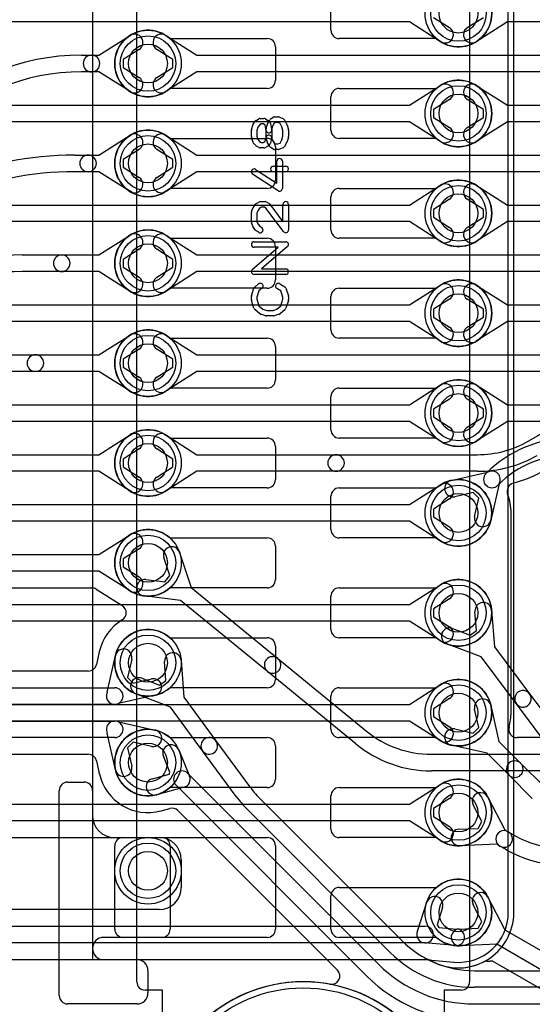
# Model space of a CAD drawing. Extents: x 0 to 57.1, y 0 to 59.8.
# Tile 17 of 45: x 14.9 to 19.6, y 27.4 to 36.2. Entities that reach past the tile are written whole.
import ezdxf

# ---------------------------------------------------------------- set-up
doc = ezdxf.new("R2010")
doc.units = 0
for name, color, linetype in [('Hole', 1, 'CONTINUOUS'), ('L1', 3, 'CONTINUOUS'), ('L2', 3, 'CONTINUOUS'), ('L3', 3, 'CONTINUOUS'), ('L4', 3, 'CONTINUOUS'), ('PartsSilk-A', 221, 'CONTINUOUS'), ('Resist-A', 2, 'CONTINUOUS'), ('Resist-B', 2, 'CONTINUOUS')]:
    doc.layers.add(name, color=color, linetype=linetype)

msp = doc.modelspace()

# ---------------------------------------------------------------- linework, layer by layer
at = {"layer": 'Hole'}
for centre in [(18.9, 36.3), (16.1, 35.85), (18.9, 35.4), (16.1, 34.95), (18.9, 34.5), (16.1, 34.05), (18.9, 33.6), (16.1, 33.15), (18.9, 32.7), (16.1, 32.25), (18.9, 31.8), (16.1, 31.35), (18.9, 30.9), (16.1, 30.45), (18.9, 30), (16.1, 29.55), (18.9, 29.1), (16.1, 28.575), (18.9, 28.2)]:
    msp.add_circle(centre, 0.175, dxfattribs=at)
at = {"layer": 'L1'}
for p, q in [((19.40004, 28.2), (19.40004, 43.7)), ((15.59996, 38.54996), (15.59996, 27.77496)), ((17.75, 36.15), (17.75, 36.45)), ((16.29843, 36.075), (17.175, 36.075)), ((18.70157, 36.075), (17.825, 36.075)), ((17.25, 36), (17.25, 35.7)), ((17.175, 35.625), (16.29843, 35.625)), ((17.825, 35.625), (18.70157, 35.625)), ((17.75, 35.25), (17.75, 35.55)), ((16.29843, 35.175), (17.175, 35.175)), ((18.70157, 35.175), (17.825, 35.175)), ((17.25, 35.1), (17.25, 34.8)), ((17.175, 34.725), (16.29843, 34.725)), ((17.825, 34.725), (18.70157, 34.725)), ((17.75, 34.35), (17.75, 34.65)), ((16.29843, 34.275), (17.175, 34.275)), ((18.70157, 34.275), (17.825, 34.275)), ((17.25, 34.2), (17.25, 33.9)), ((17.175, 33.825), (16.29843, 33.825)), ((17.825, 33.825), (18.70157, 33.825)), ((17.75, 33.45), (17.75, 33.75)), ((16.29843, 33.375), (17.175, 33.375)), ((18.70157, 33.375), (17.825, 33.375)), ((17.25, 33.3), (17.25, 33)), ((17.175, 32.925), (16.29843, 32.925)), ((17.825, 32.925), (18.70157, 32.925)), ((17.75, 32.55), (17.75, 32.85)), ((16.29843, 32.475), (17.175, 32.475)), ((17.25, 32.4), (17.25, 32.1)), ((18.70157, 32.475), (17.825, 32.475)), ((17.175, 32.025), (16.29843, 32.025)), ((17.75, 31.65), (17.75, 31.95)), ((17.825, 32.025), (18.70157, 32.025)), ((16.29843, 31.575), (17.175, 31.575)), ((17.25, 31.5), (17.25, 31.2)), ((18.70157, 31.575), (17.825, 31.575)), ((17.175, 31.125), (16.29843, 31.125)), ((17.825, 31.125), (18.70157, 31.125)), ((17.75, 30.75), (17.75, 31.05)), ((16.29843, 30.675), (17.175, 30.675)), ((18.70157, 30.675), (17.825, 30.675)), ((17.25, 30.6), (17.25, 30.3)), ((17.175, 30.225), (16.29843, 30.225)), ((17.825, 30.225), (18.70157, 30.225)), ((17.75, 29.85), (17.75, 30.15)), ((16.29843, 29.775), (17.175, 29.775)), ((18.70157, 29.775), (17.825, 29.775)), ((17.25, 29.7), (17.25, 29.4)), ((15.37497, 29.375), (15.52503, 29.375)), ((15.3, 27.44997), (15.3, 29.30003)), ((15.6, 29.30003), (15.6, 29.075)), ((17.175, 29.325), (16.29843, 29.325)), ((17.825, 29.325), (18.70157, 29.325)), ((17.75, 28.95), (17.75, 29.25)), ((15.8, 28.875), (16.22503, 28.875)), ((15.875, 28.875), (17.175, 28.875)), ((18.70157, 28.875), (17.825, 28.875)), ((15.8, 28.05), (15.8, 28.8)), ((16.3, 28.80003), (16.3, 28.04997)), ((17.25, 28.8), (17.25, 28.05)), ((17.825, 28.425), (18.70157, 28.425)), ((17.75, 28.05), (17.75, 28.35)), ((16.22503, 27.975), (15.7, 27.975)), ((17.175, 27.975), (15.875, 27.975)), ((18.70157, 27.975), (17.825, 27.975)), ((15.59996, 27.77496), (18.61604, 27.77496)), ((15.7, 27.775), (16, 27.775)), ((16.1, 27.675), (16.1, 27.475)), ((16, 27.375), (15.37497, 27.375))]:
    msp.add_line(p, q, dxfattribs=at)
for centre in [(18.9, 36.3), (16.1, 35.85), (18.9, 35.4), (16.1, 34.95), (18.9, 34.5), (16.1, 34.05), (18.9, 33.6), (16.1, 33.15), (18.9, 32.7), (16.1, 32.25), (18.9, 31.8), (16.1, 31.35), (18.9, 30.9), (16.1, 30.45), (18.9, 30), (16.1, 29.55), (18.9, 29.1), (16.1, 28.575), (18.9, 28.2)]:
    msp.add_circle(centre, 0.3, dxfattribs=at)
for centre, radius, start, end in [((18.9, 36.3), 0.3, -131.409429, 131.409429), ((16.1, 35.85), 0.3, 48.590571, -48.590571), ((17.825, 36.15), 0.075, 180, -90), ((17.175, 36), 0.075, 0, 90), ((17.175, 35.7), 0.075, -90, 0), ((18.9, 35.4), 0.3, -131.409429, 131.409429), ((17.825, 35.55), 0.075, 90, 180), ((16.1, 34.95), 0.3, 48.590571, -48.590571), ((17.825, 35.25), 0.075, 180, -90), ((17.175, 35.1), 0.075, 0, 90), ((17.175, 34.8), 0.075, -90, 0), ((18.9, 34.5), 0.3, -131.409429, 131.409429), ((17.825, 34.65), 0.075, 90, 180), ((16.1, 34.05), 0.3, 48.590571, -48.590571), ((17.825, 34.35), 0.075, 180, -90), ((17.175, 34.2), 0.075, 0, 90), ((17.175, 33.9), 0.075, -90, 0), ((18.9, 33.6), 0.3, -131.409429, 131.409429), ((17.825, 33.75), 0.075, 90, 180), ((16.1, 33.15), 0.3, 48.590571, -48.590571), ((17.175, 33.3), 0.075, 0, 90), ((17.825, 33.45), 0.075, 180, -90), ((17.175, 33), 0.075, -90, 0), ((17.825, 32.85), 0.075, 90, 180), ((18.9, 32.7), 0.3, -131.409429, 131.409429), ((16.1, 32.25), 0.3, 48.590571, -48.590571), ((17.825, 32.55), 0.075, 180, -90), ((17.175, 32.4), 0.075, 0, 90), ((17.175, 32.1), 0.075, -90, 0), ((18.9, 31.8), 0.3, -131.409429, 131.409429), ((17.825, 31.95), 0.075, 90, 180), ((16.1, 31.35), 0.3, 48.590571, -48.590571), ((17.825, 31.65), 0.075, 180, -90), ((17.175, 31.5), 0.075, 0, 90), ((17.175, 31.2), 0.075, -90, 0), ((18.9, 30.9), 0.3, -131.409429, 131.409429), ((17.825, 31.05), 0.075, 90, 180), ((16.1, 30.45), 0.3, 48.590571, -48.590571), ((17.825, 30.75), 0.075, 180, -90), ((17.175, 30.6), 0.075, 0, 90), ((17.175, 30.3), 0.075, -90, 0), ((18.9, 30), 0.3, -131.409429, 131.409429), ((17.825, 30.15), 0.075, 90, 180), ((16.1, 29.55), 0.3, 48.590571, -48.590571), ((17.825, 29.85), 0.075, 180, -90), ((17.175, 29.7), 0.075, 0, 90), ((15.37497, 29.30003), 0.07497, 90, 180), ((15.52503, 29.30003), 0.07497, 0, 90), ((17.175, 29.4), 0.075, -90, 0), ((18.9, 29.1), 0.3, -131.409429, 131.409429), ((17.825, 29.25), 0.075, 90, 180), ((15.8, 29.075), 0.2, 180, -90), ((17.825, 28.95), 0.075, 180, -90), ((15.875, 28.8), 0.075, 90, 180), ((16.22503, 28.80003), 0.07497, 0, 90), ((17.175, 28.8), 0.075, 0, 90), ((18.9, 28.2), 0.3, -131.409429, 131.409429), ((17.825, 28.35), 0.075, 90, 180), ((18.9, 28.2), 0.50004, -119.59082, 0), ((15.875, 28.05), 0.075, 180, -90), ((16.22503, 28.04997), 0.07497, -90, 0), ((17.175, 28.05), 0.075, -90, 0), ((17.825, 28.05), 0.075, 180, -90), ((15.7, 27.875), 0.1, 90, -90), ((16, 27.675), 0.1, 0, 90), ((18.61604, 27.69996), 0.075, 60.40672, 90), ((17.5, 26.25), 1.32504, 0, 180), ((15.37497, 27.44997), 0.07497, 180, -90), ((16, 27.475), 0.1, -90, 0)]:
    msp.add_arc(centre, radius, start, end, dxfattribs=at)
at = {"layer": 'L2'}
for p, q in [((15.65822, 35.925), (15.93928, 36.10331)), ((16.26072, 36.10331), (16.54178, 35.925)), ((16.01964, 35.97665), (15.87526, 35.88505)), ((16.32474, 35.88505), (16.18036, 35.97665)), ((15.50135, 35.925), (15.59068, 35.925)), ((15.59068, 35.925), (15.65822, 35.925)), ((15.87526, 35.88505), (15.87526, 35.81495)), ((16.32474, 35.81495), (16.32474, 35.88505)), ((16.54178, 35.925), (25.70234, 35.925)), ((15.59068, 35.775), (15.50135, 35.775)), ((15.65822, 35.775), (15.59068, 35.775)), ((15.93928, 35.59669), (15.65822, 35.775)), ((15.87526, 35.81495), (16.01964, 35.72335)), ((16.18036, 35.72335), (16.32474, 35.81495)), ((16.54178, 35.775), (16.26072, 35.59669)), ((25.70234, 35.775), (16.54178, 35.775)), ((15.65822, 35.025), (15.93928, 35.20331)), ((16.26072, 35.20331), (16.54178, 35.025)), ((16.01964, 35.07665), (15.87526, 34.98505)), ((16.32474, 34.98505), (16.18036, 35.07665)), ((15.43988, 35.025), (15.55994, 35.025)), ((15.55994, 35.025), (15.65822, 35.025)), ((15.87526, 34.98505), (15.87526, 34.91495)), ((16.32474, 34.91495), (16.32474, 34.98505)), ((16.54178, 35.025), (25.70234, 35.025)), ((15.55994, 34.875), (15.43988, 34.875)), ((15.65822, 34.875), (15.55994, 34.875)), ((15.93928, 34.69669), (15.65822, 34.875)), ((15.87526, 34.91495), (16.01964, 34.82335)), ((16.18036, 34.82335), (16.32474, 34.91495)), ((16.54178, 34.875), (16.26072, 34.69669)), ((25.70234, 34.875), (16.54178, 34.875)), ((15.65822, 34.125), (15.93928, 34.30331)), ((16.26072, 34.30331), (16.54178, 34.125)), ((16.01964, 34.17665), (15.87526, 34.08505)), ((16.32474, 34.08505), (16.18036, 34.17665)), ((14.9642, 34.125), (15.3221, 34.125)), ((15.3221, 34.125), (15.65822, 34.125)), ((15.87526, 34.08505), (15.87526, 34.01495)), ((16.32474, 34.01495), (16.32474, 34.08505)), ((16.54178, 34.125), (25.70234, 34.125)), ((15.87526, 34.01495), (16.01964, 33.92335)), ((16.18036, 33.92335), (16.32474, 34.01495)), ((15.3221, 33.975), (14.9642, 33.975)), ((15.65822, 33.975), (15.3221, 33.975)), ((15.93928, 33.79669), (15.65822, 33.975)), ((16.54178, 33.975), (16.26072, 33.79669)), ((25.70234, 33.975), (16.54178, 33.975)), ((15.65822, 33.225), (15.93928, 33.40331)), ((16.26072, 33.40331), (16.54178, 33.225)), ((16.01964, 33.27665), (15.87526, 33.18505)), ((16.32474, 33.18505), (16.18036, 33.27665)), ((14.48852, 33.225), (15.08426, 33.225)), ((15.08426, 33.225), (15.65822, 33.225)), ((15.87526, 33.18505), (15.87526, 33.11495)), ((16.32474, 33.11495), (16.32474, 33.18505)), ((16.54178, 33.225), (25.70234, 33.225)), ((15.87526, 33.11495), (16.01964, 33.02335)), ((16.18036, 33.02335), (16.32474, 33.11495)), ((15.08426, 33.075), (14.48852, 33.075)), ((15.65822, 33.075), (15.08426, 33.075)), ((15.93928, 32.89669), (15.65822, 33.075)), ((16.54178, 33.075), (16.26072, 32.89669)), ((25.70234, 33.075), (16.54178, 33.075)), ((19.53474, 32.44893), (20.02327, 32.73098)), ((15.65822, 32.325), (15.93928, 32.50331)), ((16.26072, 32.50331), (16.54178, 32.325)), ((14.84642, 32.325), (15.65822, 32.325)), ((16.01964, 32.37665), (15.87526, 32.28505)), ((16.32474, 32.28505), (16.18036, 32.37665)), ((16.54178, 32.325), (17.79611, 32.325)), ((17.79611, 32.325), (19.07224, 32.325)), ((15.87526, 32.28505), (15.87526, 32.21495)), ((15.87526, 32.21495), (16.01964, 32.12335)), ((16.18036, 32.12335), (16.32474, 32.21495)), ((16.32474, 32.21495), (16.32474, 32.28505)), ((15.65822, 32.175), (14.84642, 32.175)), ((15.93928, 31.99669), (15.65822, 32.175)), ((16.54178, 32.175), (16.26072, 31.99669)), ((17.79611, 32.175), (16.54178, 32.175)), ((19.07224, 32.175), (17.79611, 32.175)), ((19.37504, 30), (19.37504, 31.8)), ((15.65822, 31.425), (15.93928, 31.60331)), ((14.40148, 31.425), (15.65822, 31.425)), ((16.01964, 31.47665), (15.87526, 31.38505)), ((16.3848, 31.44427), (16.4894, 31.1283)), ((15.87526, 31.38505), (15.87526, 31.31495)), ((16.29613, 31.23482), (16.2424, 31.39713)), ((15.65822, 31.275), (14.40148, 31.275)), ((15.93928, 31.09669), (15.65822, 31.275)), ((15.87526, 31.31495), (16.01964, 31.22335)), ((16.25174, 31.18056), (16.29613, 31.23482)), ((16.08201, 31.20109), (16.25174, 31.18056)), ((13.12295, 31.12496), (15.59287, 31.12496)), ((15.63303, 31.11329), (15.8571, 30.97113)), ((16.4894, 31.1283), (17.27188, 30.48809)), ((16.39442, 31.01221), (16.06399, 31.05217)), ((17.1769, 30.37199), (16.39442, 31.01221)), ((15.6608, 30.54822), (15.63518, 30.43365)), ((15.73306, 30.18382), (15.80723, 30.51547)), ((15.95361, 30.48273), (15.91629, 30.31588)), ((16.26164, 30.28998), (16.24963, 30.46053)), ((16.39925, 30.47107), (16.42264, 30.13905)), ((17.27188, 30.48809), (18.07122, 29.83408)), ((15.56202, 30.37504), (14, 30.37504)), ((17.97624, 29.71799), (17.1769, 30.37199)), ((15.91629, 30.31588), (15.96588, 30.26629)), ((15.96588, 30.26629), (16.13273, 30.30361)), ((16.0458, 30.31013), (16.20522, 30.24834)), ((16.20522, 30.24834), (16.26164, 30.28998)), ((14, 30.225), (15.8, 30.225)), ((16.30193, 30.05), (15.9916, 30.17027)), ((16.16547, 30.15723), (15.83382, 30.08306)), ((16.42264, 30.13905), (16.71276, 29.74585)), ((15.8, 30.075), (14, 30.075)), ((16.59206, 29.65679), (16.30193, 30.05)), ((14, 29.925), (15.8, 29.925)), ((15.83382, 29.91694), (16.16547, 29.84277)), ((15.80723, 29.48453), (15.73306, 29.81618)), ((15.8, 29.775), (14, 29.775)), ((15.96588, 29.73371), (15.91629, 29.68412)), ((16.13273, 29.69639), (15.96588, 29.73371)), ((16.71276, 29.74585), (17.01582, 29.33513)), ((19.91413, 29.77504), (19.4292, 29.77504)), ((15.91629, 29.68412), (15.95361, 29.51727)), ((16.37705, 29.66506), (16.47519, 29.42877)), ((16.89513, 29.24606), (16.59206, 29.65679)), ((14, 29.62496), (15.56199, 29.62496)), ((15.63518, 29.56633), (15.6608, 29.45178)), ((16.29836, 29.46346), (16.23853, 29.60752)), ((18.65696, 29.625), (20.82548, 29.625)), ((16.28988, 29.44617), (16.29836, 29.46346)), ((20.82548, 29.475), (18.65696, 29.475)), ((16.13936, 29.40525), (16.28988, 29.44617)), ((16.45896, 29.45303), (18.17821, 27.73378)), ((16.4256, 29.32763), (16.1787, 29.26051)), ((18.07215, 27.62772), (16.3529, 29.34697)), ((17.10606, 29.23026), (18.39039, 27.94592)), ((16.22046, 29.11637), (16.2971, 29.1372)), ((16.37035, 29.11732), (17.80803, 27.67964)), ((18.28433, 27.83985), (17, 29.12419)), ((19.04446, 27.675), (20.79569, 27.675)), ((20.79569, 27.525), (19.04446, 27.525)), ((19.04442, 27.37499), (20.79571, 27.37499))]:
    msp.add_line(p, q, dxfattribs=at)
for centre in [(16.1, 35.85), (16.1, 34.95), (16.1, 34.05), (16.1, 33.15), (16.1, 32.25), (16.1, 31.35), (16.1, 30.45), (16.1, 29.55), (16.1, 28.575)]:
    msp.add_circle(centre, 0.3, dxfattribs=at)
for centre, radius, start, end in [((15.97946, 36.03998), 0.075, -57.606734, 122.392259), ((16.22054, 36.03998), 0.075, 57.606734, -122.392259), ((15.50135, 33.85), 2.075, 90, 135.000195), ((15.59068, 35.85), 0.075, 90, -90), ((15.59068, 35.85), 0.075, -90, 90), ((15.50135, 33.85), 1.925, 90, 135.00021), ((15.97946, 35.66002), 0.075, -122.393266, 57.607741), ((16.22054, 35.66002), 0.075, 122.393266, -57.607741), ((15.97946, 35.13998), 0.075, -57.606734, 122.392259), ((16.22054, 35.13998), 0.075, 57.606734, -122.392259), ((15.43988, 31.95), 3.075, 90, 135), ((15.55994, 34.95), 0.075, 90, -90), ((15.55994, 34.95), 0.075, -90, 90), ((15.43988, 31.95), 2.925, 90, 135), ((15.97946, 34.76002), 0.075, -122.393266, 57.607741), ((16.22054, 34.76002), 0.075, 122.393266, -57.607741), ((15.97946, 34.23998), 0.075, -57.606734, 122.392259), ((16.22054, 34.23998), 0.075, 57.606734, -122.392259), ((14.9642, 31.05), 3.075, 90, 135), ((15.3221, 34.05), 0.075, 90, -90), ((15.3221, 34.05), 0.075, -90, 90), ((14.9642, 31.05), 2.925, 90, 135), ((15.97946, 33.86002), 0.075, -122.393266, 57.607741), ((16.22054, 33.86002), 0.075, 122.393266, -57.607741), ((15.97946, 33.33998), 0.075, -57.606734, 122.392259), ((16.22054, 33.33998), 0.075, 57.606734, -122.392259), ((15.08426, 33.15), 0.075, 90, -90), ((15.08426, 33.15), 0.075, -90, 90), ((15.97946, 32.96002), 0.075, -122.393266, 57.607741), ((16.22054, 32.96002), 0.075, 122.393266, -57.607741), ((15.97946, 32.43998), 0.075, -57.606734, 122.392259), ((16.22054, 32.43998), 0.075, 57.606734, -122.392259), ((19.07224, 33.25), 0.925, -90, -59.999892), ((17.79611, 32.25), 0.075, 90, -90), ((17.79611, 32.25), 0.075, -90, 90), ((19.07224, 33.25), 1.075, -90, -60.000072), ((15.97946, 32.06002), 0.075, -122.393266, 57.607741), ((16.22054, 32.06002), 0.075, 122.393266, -57.607741), ((19.07226, 33.25002), 1.22505, -74.757638, -60.000738), ((19.41405, 31.9957), 0.075, 105.244398, -159.160501), ((18.89999, 31.8), 0.47505, 0, 20.841899), ((15.97946, 31.53998), 0.075, -57.606734, 122.392259), ((16.3136, 31.4207), 0.075, 18.316574, -161.682565), ((15.97946, 31.16002), 0.075, -122.393266, 57.607741), ((16.073, 31.12663), 0.075, 83.100493, -96.896354), ((15.59287, 31.04999), 0.07497, 57.607358, 90), ((15.81694, 30.90783), 0.07497, 57.374062, 57.607358), ((16.1, 31.35), 0.45004, -122.625763, -121.004804), ((15.82956, 30.9), 0.07497, -58.994303, 58.994303), ((16.1, 30.45), 0.45004, 121.004804, 167.18631), ((15.87992, 30.49692), 0.22505, 166.601016, 166.823333), ((15.58807, 30.56644), 0.07497, -13.396746, -12.816461), ((15.88042, 30.4991), 0.075, -12.607528, 167.393385), ((16.32444, 30.4658), 0.075, 4.029552, -175.970442), ((17.22439, 30.43004), 0.075, 50.713818, -129.289173), ((17.22439, 30.43004), 0.075, -129.286182, 50.710454), ((15.56202, 30.45001), 0.07497, -90, -12.605074), ((16.0187, 30.2402), 0.075, 68.817137, -111.18425), ((16.1491, 30.23042), 0.075, -77.392472, 102.606615), ((15.8, 30.15), 0.075, 153.195791, -63.195791), ((15.8, 30.15), 0.075, -90, 90), ((18.9, 30), 0.47504, -15.820973, 0), ((15.8, 29.85), 0.075, 63.195791, -153.195791), ((15.8, 29.85), 0.075, -90, 90), ((16.1491, 29.76958), 0.075, -102.607528, 77.393385), ((18.65696, 30.55), 0.925, -129.288797, -90), ((19.4292, 29.85004), 0.075, 164.177376, -90), ((16.65241, 29.70132), 0.075, 36.422224, -143.57798), ((16.65241, 29.70132), 0.075, -143.577776, 36.421586), ((16.30779, 29.63629), 0.075, 22.557572, -157.445076), ((18.65696, 30.55), 1.075, -129.288769, -90), ((15.56199, 29.54996), 0.075, 12.607528, 90), ((15.88042, 29.5009), 0.075, -167.392472, 12.606615), ((16.40593, 29.4), 0.075, 45, -135), ((15.87991, 29.50308), 0.22504, -166.822752, -166.631917), ((15.58804, 29.43354), 0.075, 12.333257, 13.500785), ((16.1, 29.55), 0.45004, -167.104148, -75.04849), ((16.15903, 29.33288), 0.075, 105.205534, -74.791625), ((16.40593, 29.4), 0.075, -74.794466, 22.557572), ((17.76011, 29.88436), 0.925, -143.575466, -134.99781), ((17.76011, 29.88436), 1.075, -143.575043, -134.997569), ((16.23639, 29.04299), 0.075, 104.944212, 105.687266), ((16.15903, 29.33288), 0.22504, -75.059071, -74.792891), ((16.1, 29.55), 0.45004, -74.791555, -74.633109), ((16.23913, 29.04373), 0.075, 104.41422, 105.362993), ((16.31677, 29.06483), 0.075, 45.016205, 105.205534), ((16.31732, 29.06429), 0.075, 45, 45.605024), ((19.04446, 28.6), 0.925, -134.999562, -90), ((19.04446, 28.6), 1.075, -134.999246, -90), ((19.04442, 28.59999), 1.225, -135, -90), ((17.755, 27.62661), 0.075, -100.493424, 45), ((19.04442, 28.59999), 1.375, -135, -90), ((17.50002, 26.24998), 1.32504, 79.50657, -129.841613)]:
    msp.add_arc(centre, radius, start, end, dxfattribs=at)
at = {"layer": 'L3'}
for p, q in [((19.35004, 28.2), (19.35004, 40.8)), ((18.45822, 36.225), (8.09766, 36.225)), ((18.73928, 36.04669), (18.45822, 36.225)), ((18.67526, 36.26495), (18.81964, 36.17335)), ((18.45822, 35.475), (18.73928, 35.65331)), ((18.81964, 35.52665), (18.67526, 35.43505)), ((8.09766, 35.475), (18.45822, 35.475)), ((18.67526, 35.43505), (18.67526, 35.36495)), ((18.45822, 35.325), (8.09766, 35.325)), ((18.73928, 35.14669), (18.45822, 35.325)), ((18.67526, 35.36495), (18.81964, 35.27335)), ((18.45822, 34.575), (18.73928, 34.75331)), ((18.81964, 34.62665), (18.67526, 34.53505)), ((8.09766, 34.575), (18.45822, 34.575)), ((18.67526, 34.53505), (18.67526, 34.46495)), ((18.67526, 34.46495), (18.81964, 34.37335)), ((18.45822, 34.425), (8.09766, 34.425)), ((18.73928, 34.24669), (18.45822, 34.425)), ((18.45822, 33.675), (18.73928, 33.85331)), ((18.81964, 33.72665), (18.67526, 33.63505)), ((8.09766, 33.675), (18.45822, 33.675)), ((18.67526, 33.63505), (18.67526, 33.56495)), ((18.67526, 33.56495), (18.81964, 33.47335)), ((18.45822, 33.525), (8.09766, 33.525)), ((18.73928, 33.34669), (18.45822, 33.525)), ((18.45822, 32.775), (18.73928, 32.95331)), ((8.09766, 32.775), (18.45822, 32.775)), ((18.81964, 32.82665), (18.67526, 32.73505)), ((18.67526, 32.73505), (18.67526, 32.66495)), ((18.67526, 32.66495), (18.81964, 32.57335)), ((18.45822, 32.625), (8.09766, 32.625)), ((18.73928, 32.44669), (18.45822, 32.625)), ((18.45822, 31.875), (18.73928, 32.05331)), ((8.09766, 31.875), (18.45822, 31.875)), ((18.81964, 31.92665), (18.67526, 31.83505)), ((18.67526, 31.83505), (18.67526, 31.76495)), ((18.45822, 31.725), (8.09766, 31.725)), ((18.73928, 31.54669), (18.45822, 31.725)), ((18.67526, 31.76495), (18.81964, 31.67335)), ((18.45822, 30.975), (18.73928, 31.15331)), ((8.09766, 30.975), (18.45822, 30.975)), ((18.81964, 31.02665), (18.67526, 30.93505)), ((18.67526, 30.93505), (18.67526, 30.86495)), ((18.45822, 30.825), (8.09766, 30.825)), ((18.73928, 30.64669), (18.45822, 30.825)), ((18.67526, 30.86495), (18.81964, 30.77335)), ((18.45822, 30.075), (18.73928, 30.25331)), ((18.81964, 30.12665), (18.67526, 30.03505)), ((8.09766, 30.075), (18.45822, 30.075)), ((18.67526, 30.03505), (18.67526, 29.96495)), ((18.45822, 29.925), (8.09766, 29.925)), ((18.73928, 29.74669), (18.45822, 29.925)), ((18.67526, 29.96495), (18.81964, 29.87335)), ((18.45822, 29.175), (18.73928, 29.35331)), ((18.81964, 29.22665), (18.67526, 29.13505)), ((8.09766, 29.175), (18.45822, 29.175)), ((18.67526, 29.13505), (18.67526, 29.06495)), ((18.45822, 29.025), (8.09766, 29.025)), ((18.73928, 28.84669), (18.45822, 29.025)), ((18.67526, 29.06495), (18.81964, 28.97335)), ((8.15068, 28.87496), (16.2, 28.87496)), ((16.4, 28.67496), (16.4, 28.42504)), ((16.2, 28.22504), (8.21471, 28.22504)), ((18.52855, 28.0228), (18.6142, 28.2912)), ((18.7571, 28.2456), (18.7073, 28.08953)), ((8, 28.075), (18.6, 28.075)), ((18.7073, 28.08953), (18.72392, 28.0646)), ((18.72392, 28.0646), (18.88712, 28.05055)), ((18.6, 27.925), (8, 27.925)), ((18.87426, 27.90111), (18.59357, 27.92528)), ((8, 27.77496), (18.58715, 27.77496)), ((18.59358, 27.77468), (18.85945, 27.75179))]:
    msp.add_line(p, q, dxfattribs=at)
for centre in [(18.9, 36.3), (18.9, 35.4), (18.9, 34.5), (18.9, 33.6), (18.9, 32.7), (18.9, 31.8), (18.9, 30.9), (18.9, 30), (18.9, 29.1), (16.1, 28.575), (18.9, 28.2)]:
    msp.add_circle(centre, 0.3, dxfattribs=at)
for centre, radius, start, end in [((18.77946, 36.11002), 0.075, -122.393266, 57.607741), ((18.77946, 35.58998), 0.075, -57.606734, 122.392259), ((18.77946, 35.21002), 0.075, -122.393266, 57.607741), ((18.77946, 34.68998), 0.075, -57.606734, 122.392259), ((18.77946, 34.31002), 0.075, -122.393266, 57.607741), ((18.77946, 33.78998), 0.075, -57.606734, 122.392259), ((18.77946, 33.41002), 0.075, -122.393266, 57.607741), ((18.77946, 32.88998), 0.075, -57.606734, 122.392259), ((18.77946, 32.51002), 0.075, -122.393266, 57.607741), ((18.77946, 31.98998), 0.075, -57.606734, 122.392259), ((18.77946, 31.61002), 0.075, -122.393266, 57.607741), ((18.77946, 31.08998), 0.075, -57.606734, 122.392259), ((18.77946, 30.71002), 0.075, -122.393266, 57.607741), ((18.77946, 30.18998), 0.075, -57.606734, 122.392259), ((18.77946, 29.81002), 0.075, -122.393266, 57.607741), ((18.77946, 29.28998), 0.075, -57.606734, 122.392259), ((18.77946, 28.91002), 0.075, -122.393266, 57.607741), ((16.2, 28.67496), 0.2, 0, 90), ((16.2, 28.42504), 0.2, -90, 0), ((18.68565, 28.2684), 0.075, -17.698105, 162.301427), ((18.9, 28.2), 0.45004, -94.841141, 0), ((18.6, 28), 0.075, -90, 90), ((18.88069, 27.97583), 0.075, -94.918448, 85.078445), ((18.6, 28), 0.075, 162.301895, -94.918448), ((18.58715, 27.69996), 0.075, 85.081552, 90), ((18.85302, 27.67707), 0.075, 84.867127, 85.081552), ((18.9, 28.2), 0.45004, -95.1338, -94.927941), ((18.85539, 27.67686), 0.075, 84.928678, 85.449534), ((17.49999, 26.25002), 1.32505, -50.159882, -129.839177)]:
    msp.add_arc(centre, radius, start, end, dxfattribs=at)
at = {"layer": 'L4'}
for p, q in [((15.59996, 39.09643), (15.59996, 27.77496)), ((17.75, 36.15), (17.75, 36.45)), ((18.98036, 36.17335), (19.12474, 36.26495)), ((19.34178, 36.225), (19.06072, 36.04669)), ((32.20234, 36.225), (19.34178, 36.225)), ((16.29843, 36.075), (17.175, 36.075)), ((18.70157, 36.075), (17.825, 36.075)), ((17.25, 36), (17.25, 35.7)), ((17.175, 35.625), (16.29843, 35.625)), ((17.825, 35.625), (18.70157, 35.625)), ((19.06072, 35.65331), (19.34178, 35.475)), ((17.75, 35.25), (17.75, 35.55)), ((19.12474, 35.43505), (18.98036, 35.52665)), ((19.12474, 35.36495), (19.12474, 35.43505)), ((19.34178, 35.475), (32.20234, 35.475)), ((18.98036, 35.27335), (19.12474, 35.36495)), ((19.34178, 35.325), (19.06072, 35.14669)), ((32.20234, 35.325), (19.34178, 35.325)), ((16.29843, 35.175), (17.175, 35.175)), ((18.70157, 35.175), (17.825, 35.175)), ((17.25, 35.1), (17.25, 34.8)), ((17.175, 34.725), (16.29843, 34.725)), ((17.825, 34.725), (18.70157, 34.725)), ((19.06072, 34.75331), (19.34178, 34.575)), ((17.75, 34.35), (17.75, 34.65)), ((19.12474, 34.53505), (18.98036, 34.62665)), ((19.12474, 34.46495), (19.12474, 34.53505)), ((19.34178, 34.575), (32.20234, 34.575)), ((18.98036, 34.37335), (19.12474, 34.46495)), ((19.34178, 34.425), (19.06072, 34.24669)), ((32.20234, 34.425), (19.34178, 34.425)), ((16.29843, 34.275), (17.175, 34.275)), ((18.70157, 34.275), (17.825, 34.275)), ((17.25, 34.2), (17.25, 33.9)), ((17.175, 33.825), (16.29843, 33.825)), ((17.825, 33.825), (18.70157, 33.825)), ((19.06072, 33.85331), (19.34178, 33.675)), ((17.75, 33.45), (17.75, 33.75)), ((19.12474, 33.63505), (18.98036, 33.72665)), ((19.12474, 33.56495), (19.12474, 33.63505)), ((19.34178, 33.675), (32.20234, 33.675)), ((18.98036, 33.47335), (19.12474, 33.56495)), ((19.34178, 33.525), (19.06072, 33.34669)), ((32.20234, 33.525), (19.34178, 33.525)), ((16.29843, 33.375), (17.175, 33.375)), ((18.70157, 33.375), (17.825, 33.375)), ((17.25, 33.3), (17.25, 33)), ((17.175, 32.925), (16.29843, 32.925)), ((17.825, 32.925), (18.70157, 32.925)), ((19.06072, 32.95331), (19.34178, 32.775)), ((17.75, 32.55), (17.75, 32.85)), ((19.12474, 32.73505), (18.98036, 32.82665)), ((19.34178, 32.775), (32.20234, 32.775)), ((18.98036, 32.57335), (19.12474, 32.66495)), ((19.12474, 32.66495), (19.12474, 32.73505)), ((19.34178, 32.625), (19.06072, 32.44669)), ((32.20234, 32.625), (19.34178, 32.625)), ((16.29843, 32.475), (17.175, 32.475)), ((17.25, 32.4), (17.25, 32.1)), ((18.70157, 32.475), (17.825, 32.475)), ((18.83453, 32.09277), (19.1634, 32.16632)), ((19.14901, 32.15507), (19.15408, 32.16015)), ((19.26632, 32.0634), (19.19277, 31.73453)), ((19.26014, 32.05408), (19.25507, 32.04901)), ((17.175, 32.025), (16.29843, 32.025)), ((17.75, 31.65), (17.75, 31.95)), ((17.825, 32.025), (18.70157, 32.025)), ((19.03412, 31.98371), (18.86727, 31.94639)), ((19.08371, 31.93412), (19.03412, 31.98371)), ((19.04639, 31.76727), (19.08371, 31.93412)), ((16.29843, 31.575), (17.175, 31.575)), ((17.25, 31.5), (17.25, 31.2)), ((18.70157, 31.575), (17.825, 31.575)), ((17.175, 31.125), (16.29843, 31.125)), ((17.825, 31.125), (18.70157, 31.125)), ((17.75, 30.75), (17.75, 31.05)), ((19.06309, 30.74145), (19.04953, 30.91188)), ((19.19905, 30.92378), (19.22544, 30.59198)), ((18.84707, 30.75965), (19.00704, 30.69931)), ((19.00704, 30.69931), (19.06309, 30.74145)), ((16.29843, 30.675), (17.175, 30.675)), ((18.70157, 30.675), (17.825, 30.675)), ((19.10556, 30.50184), (18.79413, 30.61931)), ((17.25, 30.6), (17.25, 30.3)), ((19.22544, 30.59198), (19.54238, 30.17048)), ((19.4225, 30.08034), (19.10556, 30.50184)), ((17.175, 30.225), (16.29843, 30.225)), ((17.825, 30.225), (18.70157, 30.225)), ((19.54238, 30.17048), (19.87241, 29.73158)), ((17.75, 29.85), (17.75, 30.15)), ((19.75252, 29.64143), (19.4225, 30.08034)), ((19.0837, 29.86589), (19.04639, 30.03273)), ((19.19277, 30.06547), (19.26541, 29.74065)), ((18.86726, 29.85361), (19.03413, 29.81629)), ((19.03413, 29.81629), (19.0837, 29.86589)), ((16.29843, 29.775), (17.175, 29.775)), ((18.70157, 29.775), (17.825, 29.775)), ((19.26541, 29.74065), (19.46132, 29.54473)), ((17.25, 29.7), (17.25, 29.4)), ((19.15935, 29.63458), (18.83452, 29.70723)), ((19.35526, 29.43867), (19.15935, 29.63458)), ((19.46132, 29.54473), (19.67264, 29.33342)), ((15.37497, 29.375), (15.52503, 29.375)), ((19.56658, 29.22735), (19.35526, 29.43867)), ((15.3, 27.44997), (15.3, 29.30003)), ((15.6, 29.30003), (15.6, 29.075)), ((17.175, 29.325), (16.29843, 29.325)), ((17.825, 29.325), (18.70157, 29.325)), ((17.75, 28.95), (17.75, 29.25)), ((19.16585, 29.23901), (19.32009, 28.94405)), ((19.11216, 29.018), (19.03293, 29.16951)), ((19.0771, 28.95727), (19.11216, 29.018)), ((18.90627, 28.95013), (19.0771, 28.95727)), ((19.32009, 28.94405), (19.34974, 28.92693)), ((19.34974, 28.92693), (19.39828, 28.89891)), ((15.8, 28.875), (16.22503, 28.875)), ((15.875, 28.875), (17.175, 28.875)), ((18.70157, 28.875), (17.825, 28.875)), ((15.8, 28.05), (15.8, 28.8)), ((16.3, 28.80003), (16.3, 28.04997)), ((17.25, 28.8), (17.25, 28.05)), ((19.24507, 28.81416), (18.91253, 28.80027)), ((19.27474, 28.79703), (19.24507, 28.81416)), ((19.32328, 28.769), (19.27474, 28.79703)), ((17.825, 28.425), (18.70157, 28.425)), ((17.75, 28.05), (17.75, 28.35)), ((19.16585, 28.33901), (19.32008, 28.04407)), ((19.11216, 28.118), (19.03293, 28.26951)), ((18.90627, 28.05013), (19.0771, 28.05727)), ((19.0771, 28.05727), (19.11216, 28.118)), ((19.32008, 28.04407), (19.78275, 27.77694)), ((16.22503, 27.975), (15.7, 27.975)), ((17.175, 27.975), (15.875, 27.975)), ((18.70157, 27.975), (17.825, 27.975)), ((19.24509, 27.91416), (18.91253, 27.90027)), ((19.70775, 27.64704), (19.24509, 27.91416)), ((15.59996, 27.77496), (18.61604, 27.77496)), ((15.7, 27.775), (16, 27.775)), ((19.15312, 27.76014), (19.18603, 27.76152)), ((19.22667, 27.75154), (20.11427, 27.23909)), ((16.1, 27.675), (16.1, 27.475)), ((16, 27.375), (15.37497, 27.375))]:
    msp.add_line(p, q, dxfattribs=at)
for centre in [(18.9, 36.3), (16.1, 35.85), (18.9, 35.4), (16.1, 34.95), (18.9, 34.5), (16.1, 34.05), (18.9, 33.6), (16.1, 33.15), (18.9, 32.7), (16.1, 32.25), (18.9, 31.8), (16.1, 31.35), (18.9, 30.9), (16.1, 30.45), (18.9, 30), (16.1, 29.55), (18.9, 29.1), (16.1, 28.575), (18.9, 28.2)]:
    msp.add_circle(centre, 0.3, dxfattribs=at)
for centre, radius, start, end in [((18.9, 36.3), 0.3, -131.409429, 131.409429), ((16.1, 35.85), 0.3, 48.590571, -48.590571), ((17.825, 36.15), 0.075, 180, -90), ((19.02054, 36.11002), 0.075, 122.393266, -57.607741), ((17.175, 36), 0.075, 0, 90), ((17.175, 35.7), 0.075, -90, 0), ((18.9, 35.4), 0.3, -131.409429, 131.409429), ((17.825, 35.55), 0.075, 90, 180), ((19.02054, 35.58998), 0.075, 57.606734, -122.392259), ((16.1, 34.95), 0.3, 48.590571, -48.590571), ((17.825, 35.25), 0.075, 180, -90), ((19.02054, 35.21002), 0.075, 122.393266, -57.607741), ((17.175, 35.1), 0.075, 0, 90), ((17.175, 34.8), 0.075, -90, 0), ((18.9, 34.5), 0.3, -131.409429, 131.409429), ((17.825, 34.65), 0.075, 90, 180), ((19.02054, 34.68998), 0.075, 57.606734, -122.392259), ((16.1, 34.05), 0.3, 48.590571, -48.590571), ((17.825, 34.35), 0.075, 180, -90), ((19.02054, 34.31002), 0.075, 122.393266, -57.607741), ((17.175, 34.2), 0.075, 0, 90), ((17.175, 33.9), 0.075, -90, 0), ((18.9, 33.6), 0.3, -131.409429, 131.409429), ((17.825, 33.75), 0.075, 90, 180), ((19.02054, 33.78998), 0.075, 57.606734, -122.392259), ((19.02054, 33.41002), 0.075, 122.393266, -57.607741), ((16.1, 33.15), 0.3, 48.590571, -48.590571), ((17.175, 33.3), 0.075, 0, 90), ((17.825, 33.45), 0.075, 180, -90), ((17.175, 33), 0.075, -90, 0), ((17.825, 32.85), 0.075, 90, 180), ((18.9, 32.7), 0.3, -131.409429, 131.409429), ((19.02054, 32.88998), 0.075, 57.606734, -122.392259), ((19.02054, 32.51002), 0.075, 122.393266, -57.607741), ((16.1, 32.25), 0.3, 48.590571, -48.590571), ((17.825, 32.55), 0.075, 180, -90), ((17.175, 32.4), 0.075, 0, 90), ((19.91421, 31.4), 1.075, 90, 134.999246), ((19.91421, 31.4), 0.925, 90, 134.999562), ((19.20204, 32.10204), 0.075, 135, -45), ((19.20204, 32.10204), 0.075, -31.010922, 121.010922), ((17.175, 32.1), 0.075, -90, 0), ((18.9, 31.8), 0.3, -131.409429, 131.409429), ((18.8509, 32.01958), 0.075, 102.607528, -77.393385), ((17.825, 31.95), 0.075, 90, 180), ((19.11958, 31.7509), 0.075, 167.392472, -12.606615), ((16.1, 31.35), 0.3, 48.590571, -48.590571), ((17.825, 31.65), 0.075, 180, -90), ((17.175, 31.5), 0.075, 0, 90), ((17.175, 31.2), 0.075, -90, 0), ((18.9, 30.9), 0.3, -131.409429, 131.409429), ((17.825, 31.05), 0.075, 90, 180), ((19.12429, 30.91783), 0.075, 4.550466, -175.451976), ((16.1, 30.45), 0.3, 48.590571, -48.590571), ((17.825, 30.75), 0.075, 180, -90), ((18.8206, 30.68948), 0.075, 69.332184, -110.666667), ((17.175, 30.6), 0.075, 0, 90), ((17.175, 30.3), 0.075, -90, 0), ((18.9, 30), 0.3, -131.409429, 131.409429), ((17.825, 30.15), 0.075, 90, 180), ((19.48244, 30.12541), 0.075, 36.940186, -143.058735), ((19.48244, 30.12541), 0.075, -143.059814, 36.940724), ((19.11958, 30.0491), 0.075, 12.607528, -167.394962), ((16.1, 29.55), 0.3, 48.590571, -48.590571), ((17.825, 29.85), 0.075, 180, -90), ((18.85089, 29.78042), 0.075, 77.392472, -102.606615), ((17.175, 29.7), 0.075, 0, 90), ((19.40829, 29.4917), 0.075, 45, -134.998644), ((19.40829, 29.4917), 0.075, -135, 44.999436), ((15.37497, 29.30003), 0.07497, 90, 180), ((15.52503, 29.30003), 0.07497, 0, 90), ((17.175, 29.4), 0.075, -90, 0), ((18.9, 29.1), 0.3, -131.409429, 131.409429), ((17.825, 29.25), 0.075, 90, 180), ((19.09939, 29.20426), 0.075, 27.603759, -152.394439), ((15.8, 29.075), 0.2, 180, -90), ((17.825, 28.95), 0.075, 180, -90), ((18.9094, 28.8752), 0.075, 92.391987, -87.608137), ((19.31224, 28.86198), 0.075, 59.999272, -119.995943), ((19.31224, 28.86198), 0.075, -120.000728, 59.998632), ((15.875, 28.8), 0.075, 90, 180), ((16.22503, 28.80003), 0.07497, 0, 90), ((17.175, 28.8), 0.075, 0, 90), ((19.86075, 29.7), 0.925, -119.998093, -90), ((19.86075, 29.7), 1.075, -119.998011, -90), ((18.9, 28.2), 0.3, -131.409429, 131.409429), ((17.825, 28.35), 0.075, 90, 180), ((19.09939, 28.30426), 0.075, 27.603759, -152.394439), ((15.875, 28.05), 0.075, 180, -90), ((16.22503, 28.04997), 0.07497, -90, 0), ((17.175, 28.05), 0.075, -90, 0), ((17.825, 28.05), 0.075, 180, -90), ((18.9094, 27.9752), 0.075, 92.391987, -87.608137), ((15.7, 27.875), 0.1, 90, 180), ((15.7, 27.875), 0.1, 180, -90), ((16, 27.675), 0.1, 0, 90), ((18.61604, 27.69996), 0.075, 60.413363, 90), ((18.90001, 28.20001), 0.50006, -119.592247, -63.537432), ((19.15626, 27.68521), 0.075, 92.39962, 116.462554), ((19.18917, 27.68659), 0.075, 59.999272, 92.39962), ((17.5, 26.25), 1.32504, 0, 180), ((15.37497, 27.44997), 0.07497, 180, -90), ((16, 27.475), 0.1, -90, 0)]:
    msp.add_arc(centre, radius, start, end, dxfattribs=at)
at = {"layer": 'PartsSilk-A'}
for p, q in [((17.049, 35.30451), (17.07122, 35.33229)), ((17.07749, 35.33787), (17.09971, 35.35176)), ((17.11296, 35.35556), (17.1463, 35.35556)), ((17.15955, 35.35176), (17.18177, 35.33787)), ((17.17609, 35.30065), (17.19831, 35.34232)), ((17.1862, 35.33435), (17.19731, 35.32324)), ((17.20713, 35.35176), (17.22935, 35.36564)), ((17.24976, 35.31944), (17.23928, 35.3129)), ((17.24259, 35.36944), (17.27593, 35.36944)), ((17.27093, 35.31944), (17.24976, 35.31944)), ((17.2914, 35.31092), (17.27093, 35.31944)), ((17.28554, 35.36752), (17.31887, 35.35364)), ((17.33132, 35.34232), (17.35354, 35.30065)), ((17.03241, 35.19167), (17.03241, 35.25)), ((17.03337, 35.25687), (17.04448, 35.29576)), ((17.09118, 35.2772), (17.08241, 35.2465)), ((17.08241, 35.2465), (17.08241, 35.19517)), ((17.1076, 35.29773), (17.09118, 35.2772)), ((17.12013, 35.30556), (17.1076, 35.29773)), ((17.13913, 35.30556), (17.12013, 35.30556)), ((17.15285, 35.29698), (17.13913, 35.30556)), ((17.1566, 35.29324), (17.15285, 35.29698)), ((17.16623, 35.2451), (17.1566, 35.29324)), ((17.16574, 35.18384), (17.16574, 35.26111)), ((17.16658, 35.26755), (17.17399, 35.29533)), ((17.20414, 35.31046), (17.21525, 35.2549)), ((17.22156, 35.27967), (17.21574, 35.25783)), ((17.21574, 35.25783), (17.21574, 35.18056)), ((17.23928, 35.3129), (17.22156, 35.27967)), ((17.30817, 35.27947), (17.2914, 35.31092)), ((17.31759, 35.2465), (17.30817, 35.27947)), ((17.31759, 35.19517), (17.31759, 35.2465)), ((17.35552, 35.29576), (17.36663, 35.25687)), ((17.36759, 35.25), (17.36759, 35.19167)), ((17.04448, 35.14591), (17.03337, 35.1848)), ((17.08241, 35.19517), (17.09099, 35.16513)), ((17.09099, 35.16513), (17.10704, 35.14707)), ((17.10704, 35.14707), (17.12013, 35.13889)), ((17.12013, 35.13889), (17.13913, 35.13889)), ((17.13913, 35.13889), (17.15285, 35.14747)), ((17.15285, 35.14747), (17.1572, 35.15182)), ((17.1572, 35.15182), (17.16574, 35.18384)), ((17.17399, 35.14634), (17.16658, 35.17412)), ((17.19866, 35.10149), (17.17644, 35.14038)), ((17.2149, 35.17412), (17.20379, 35.13245)), ((17.2149, 35.187), (17.22147, 35.16236)), ((17.22147, 35.16236), (17.23896, 35.13175)), ((17.29178, 35.13369), (17.30827, 35.16256)), ((17.30827, 35.16256), (17.31759, 35.19517)), ((17.35319, 35.14038), (17.33097, 35.10149)), ((17.36663, 35.1848), (17.35552, 35.14591)), ((17.07205, 35.11117), (17.04983, 35.13617)), ((17.09971, 35.09269), (17.07749, 35.10658)), ((17.1463, 35.08889), (17.11296, 35.08889)), ((17.18177, 35.10658), (17.15955, 35.09269)), ((17.19731, 35.12121), (17.1862, 35.1101)), ((17.22934, 35.0788), (17.20712, 35.09269)), ((17.23896, 35.13175), (17.24976, 35.125)), ((17.27593, 35.075), (17.24259, 35.075)), ((17.24976, 35.125), (17.27093, 35.125)), ((17.27093, 35.125), (17.29178, 35.13369)), ((17.31888, 35.09081), (17.28555, 35.07692)), ((17.26204, 34.77119), (17.26204, 34.96944)), ((17.31204, 34.96944), (17.31204, 34.725)), ((17.07108, 34.89593), (17.26204, 34.77119)), ((17.23148, 34.925), (17.34259, 34.925)), ((17.34259, 34.875), (17.23148, 34.875)), ((17.27337, 34.70407), (17.04374, 34.85407)), ((17.11296, 34.60556), (17.15741, 34.60556)), ((17.0342, 34.51761), (17.04531, 34.54539)), ((17.0483, 34.55081), (17.07052, 34.58137)), ((17.07749, 34.58787), (17.09971, 34.60176)), ((17.09057, 34.52393), (17.08241, 34.50352)), ((17.10811, 34.54804), (17.09057, 34.52393)), ((17.12013, 34.55556), (17.10811, 34.54804)), ((17.15024, 34.55556), (17.12013, 34.55556)), ((17.16244, 34.54793), (17.15024, 34.55556)), ((17.32261, 34.33497), (17.16244, 34.54793)), ((17.17066, 34.60176), (17.19288, 34.58787)), ((17.19961, 34.5817), (17.31759, 34.42483)), ((17.31759, 34.42483), (17.31759, 34.58056)), ((17.36759, 34.58056), (17.36759, 34.35)), ((17.03241, 34.42222), (17.03241, 34.50833)), ((17.08241, 34.50352), (17.08241, 34.42662)), ((17.04503, 34.38313), (17.03392, 34.41368)), ((17.07122, 34.34827), (17.049, 34.37605)), ((17.09971, 34.3288), (17.07749, 34.34269)), ((17.08241, 34.42662), (17.09061, 34.40408)), ((17.09061, 34.40408), (17.1076, 34.38283)), ((17.1076, 34.38283), (17.12621, 34.3712)), ((17.04114, 33.99398), (17.27501, 34.19444)), ((17.05741, 34.24444), (17.34259, 34.24444)), ((17.27501, 34.19444), (17.05741, 34.19444)), ((17.35886, 34.20046), (17.12499, 34)), ((17.12499, 34), (17.34259, 34)), ((17.34259, 33.95), (17.05741, 33.95)), ((17.03369, 33.7579), (17.05591, 33.82457)), ((17.06363, 33.83588), (17.09696, 33.86365)), ((17.12896, 33.82523), (17.1011, 33.80202)), ((17.2995, 33.80023), (17.26268, 33.82324)), ((17.28918, 33.86564), (17.33362, 33.83787)), ((17.34409, 33.82457), (17.36631, 33.7579)), ((17.03241, 33.72222), (17.03241, 33.75)), ((17.1011, 33.80202), (17.08241, 33.74594)), ((17.08241, 33.74594), (17.08241, 33.72612)), ((17.08241, 33.72612), (17.10132, 33.66702)), ((17.29868, 33.66702), (17.31759, 33.72612)), ((17.31759, 33.74594), (17.2995, 33.80023)), ((17.31759, 33.72612), (17.31759, 33.74594)), ((17.36759, 33.75), (17.36759, 33.72222)), ((17.05582, 33.64516), (17.0336, 33.7146)), ((17.10761, 33.59508), (17.06317, 33.63397)), ((17.10132, 33.66702), (17.13656, 33.63618)), ((17.13656, 33.63618), (17.17234, 33.625)), ((17.22766, 33.625), (17.26344, 33.63618)), ((17.26344, 33.63618), (17.29868, 33.66702)), ((17.33683, 33.63397), (17.29239, 33.59508)), ((17.3664, 33.7146), (17.34418, 33.64516)), ((17.16106, 33.57614), (17.11661, 33.59003)), ((17.23148, 33.575), (17.16852, 33.575)), ((17.17234, 33.625), (17.22766, 33.625)), ((17.28339, 33.59003), (17.23894, 33.57614))]:
    msp.add_line(p, q, dxfattribs=at)
for centre, start, end in [((17.09074, 35.31667), 122.005383, 141.333033), ((17.11296, 35.33056), 90, 122.005383), ((17.1463, 35.33056), 57.994617, 90), ((17.16852, 35.31667), 45, 57.994617), ((17.17963, 35.30556), 11.305437, 45), ((17.22037, 35.33056), 121.985944, 151.931795), ((17.24259, 35.34444), 90, 121.991474), ((17.27593, 35.34444), 67.394238, 90), ((17.30926, 35.33056), 28.061701, 67.391122), ((17.05741, 35.25), 164.051456, 180), ((17.06852, 35.28889), 141.333033, 164.051456), ((17.19074, 35.26111), 165.074487, 180), ((17.19074, 35.25), -168.694563, 11.307949), ((17.19815, 35.28889), 151.938299, 165.064732), ((17.33148, 35.28889), 15.948544, 28.068205), ((17.34259, 35.25), 0, 15.94345), ((17.05741, 35.19167), 180, -164.051456), ((17.06852, 35.15278), -164.051456, -138.37217), ((17.19074, 35.18056), 14.925513, -165.064732), ((17.19815, 35.15278), -165.074487, -150.258292), ((17.19074, 35.18056), -14.925513, 0), ((17.33148, 35.15278), -29.733511, -15.94345), ((17.34259, 35.19167), -15.948544, 0), ((17.09074, 35.12778), -138.372169, -122.005383), ((17.11296, 35.11389), -122.005383, -90), ((17.1463, 35.11389), -90, -57.994617), ((17.16852, 35.12778), -57.994617, -45), ((17.17963, 35.13889), -45, -14.925513), ((17.22037, 35.11389), -150.266489, -122.010019), ((17.24259, 35.1), -122.005383, -90), ((17.27593, 35.1), -90, -67.376473), ((17.30926, 35.11389), -67.373085, -29.741708), ((17.28704, 34.96944), 0, 180), ((17.05741, 34.875), 56.850263, -123.153564), ((17.23148, 34.9), 90, -90), ((17.34259, 34.9), -90, 90), ((17.28704, 34.725), -123.149737, 0), ((17.11296, 34.58056), 90, 122.010019), ((17.15741, 34.58056), 57.994617, 90), ((17.34259, 34.58056), 0, 180), ((17.05741, 34.50833), 158.207103, 180), ((17.06852, 34.53611), 143.982737, 158.202147), ((17.09074, 34.56667), 122.005383, 143.979316), ((17.17963, 34.56667), 36.952397, 57.989981), ((17.05741, 34.42222), 180, -160.015388), ((17.06852, 34.39167), -160.02081, -141.345223), ((17.09074, 34.36389), -141.333033, -122.010019), ((17.11296, 34.35), -122.005383, 57.989981), ((17.34259, 34.35), -143.047603, 0), ((17.05741, 34.21944), 90, -90), ((17.34259, 34.21944), -49.396219, 90), ((17.05741, 33.975), 130.603781, -90), ((17.34259, 33.975), -90, 90), ((17.07963, 33.81667), 129.790899, 161.579545), ((17.11296, 33.84444), -50.209101, 129.800498), ((17.27593, 33.84444), 57.994617, -122.000747), ((17.32037, 33.81667), 18.420455, 57.994617), ((17.05741, 33.75), 161.579545, 180), ((17.05741, 33.72222), 180, -162.253582), ((17.34259, 33.75), 0, 18.420455), ((17.34259, 33.72222), -17.746418, 0), ((17.07963, 33.65278), -162.253582, -131.188082), ((17.32037, 33.65278), -48.811918, -17.746418), ((17.12407, 33.61389), -131.188082, -107.362228), ((17.16852, 33.6), -107.362228, -90), ((17.23148, 33.6), -90, -72.637772), ((17.27593, 33.61389), -72.637772, -48.811918)]:
    msp.add_arc(centre, 0.025, start, end, dxfattribs=at)
at = {"layer": 'Resist-A'}
for p, q in [((16, 27.575), (16, 41.425)), ((19, 41.425), (19, 27.575)), ((16.23, 27.5), (16.075, 27.5)), ((16.23, 26.25), (16.23, 27.5)), ((18.925, 27.5), (18.77, 27.5)), ((18.77, 27.5), (18.77, 26.25))]:
    msp.add_line(p, q, dxfattribs=at)
for centre, radius in [((18.9, 36.3), 0.25), ((16.1, 35.85), 0.25), ((18.9, 35.4), 0.25), ((16.1, 34.95), 0.25), ((18.9, 34.5), 0.25), ((16.1, 34.05), 0.25), ((18.9, 33.6), 0.25), ((16.1, 33.15), 0.25), ((18.9, 32.7), 0.25), ((16.1, 32.25), 0.25), ((18.9, 31.8), 0.25), ((16.1, 31.35), 0.25), ((18.9, 30.9), 0.25), ((16.1, 30.45), 0.25), ((18.9, 30), 0.25), ((16.1, 29.55), 0.25), ((18.9, 29.1), 0.25), ((16.1, 28.575), 0.25), ((18.9, 28.2), 0.25), ((17.5, 26.25), 1.27)]:
    msp.add_circle(centre, radius, dxfattribs=at)
for centre, start, end in [((16.075, 27.575), 180, -90), ((18.925, 27.575), -90, 0)]:
    msp.add_arc(centre, 0.075, start, end, dxfattribs=at)
at = {"layer": 'Resist-B'}
for p, q in [((16, 27.575), (16, 41.425)), ((19, 41.425), (19, 27.575)), ((16.23, 27.5), (16.075, 27.5)), ((16.23, 26.25), (16.23, 27.5)), ((18.925, 27.5), (18.77, 27.5)), ((18.77, 27.5), (18.77, 26.25))]:
    msp.add_line(p, q, dxfattribs=at)
for centre, radius in [((18.9, 36.3), 0.25), ((16.1, 35.85), 0.25), ((18.9, 35.4), 0.25), ((16.1, 34.95), 0.25), ((18.9, 34.5), 0.25), ((16.1, 34.05), 0.25), ((18.9, 33.6), 0.25), ((16.1, 33.15), 0.25), ((18.9, 32.7), 0.25), ((16.1, 32.25), 0.25), ((18.9, 31.8), 0.25), ((16.1, 31.35), 0.25), ((18.9, 30.9), 0.25), ((16.1, 30.45), 0.25), ((18.9, 30), 0.25), ((16.1, 29.55), 0.25), ((18.9, 29.1), 0.25), ((16.1, 28.575), 0.25), ((18.9, 28.2), 0.25), ((17.5, 26.25), 1.27)]:
    msp.add_circle(centre, radius, dxfattribs=at)
for centre, start, end in [((16.075, 27.575), 180, -90), ((18.925, 27.575), -90, 0)]:
    msp.add_arc(centre, 0.075, start, end, dxfattribs=at)

doc.saveas('drawing.dxf')
